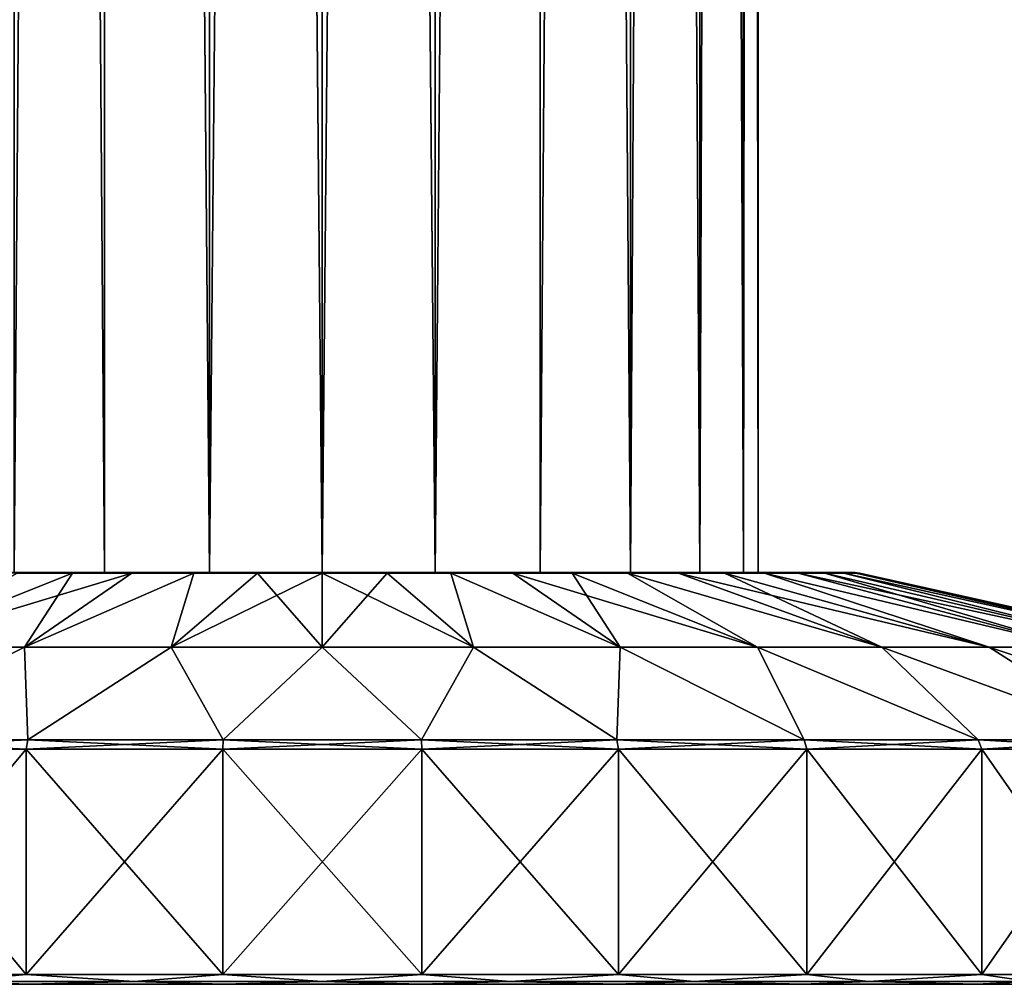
# Model space of a CAD drawing. Header units: millimetres. Extents: x -175 to 114, y -36 to 283.
# Tile 2 of 112: x -156 to -136, y -36 to -16. Entities that reach past the tile are written whole.
import ezdxf

# ---------------------------------------------------------------- set-up
doc = ezdxf.new("R2010")
doc.units = ezdxf.units.MM
doc.header["$LTSCALE"] = 65.185185
for name, color, linetype in [('1289', 7, 'CONTINUOUS'), ('1290', 7, 'CONTINUOUS'), ('1291', 7, 'CONTINUOUS'), ('1292', 7, 'CONTINUOUS'), ('1293', 7, 'CONTINUOUS'), ('1294', 7, 'CONTINUOUS'), ('1295', 7, 'CONTINUOUS'), ('1296', 7, 'CONTINUOUS'), ('1297', 7, 'CONTINUOUS'), ('1298', 7, 'CONTINUOUS'), ('1299', 7, 'CONTINUOUS'), ('1300', 7, 'CONTINUOUS'), ('1301', 7, 'CONTINUOUS'), ('1302', 7, 'CONTINUOUS')]:
    doc.layers.add(name, color=color, linetype=linetype)

msp = doc.modelspace()

# ---------------------------------------------------------------- linework, layer by layer
at = {"layer": '1289', "linetype": 'CONTINUOUS'}
for points in [[(-160.002, -30.647, 69.697), (-156.113, -30.647, 68.362), (-160.002, -35.3, 69.697), (-160.002, -30.647, 69.697)], [(-160.002, -35.3, 69.697), (-156.113, -30.647, 68.362), (-156.113, -35.3, 68.362), (-160.002, -35.3, 69.697)], [(-156.113, -30.647, 68.362), (-152.056, -30.647, 67.685), (-156.113, -35.3, 68.362), (-156.113, -30.647, 68.362)], [(-156.113, -35.3, 68.362), (-152.056, -30.647, 67.685), (-152.056, -35.3, 67.685), (-156.113, -35.3, 68.362)], [(-152.056, -30.647, 67.685), (-147.944, -30.647, 67.685), (-152.056, -35.3, 67.685), (-152.056, -30.647, 67.685)], [(-152.056, -35.3, 67.685), (-147.944, -30.647, 67.685), (-147.944, -35.3, 67.685), (-152.056, -35.3, 67.685)], [(-147.944, -30.647, 67.685), (-143.887, -30.647, 68.362), (-147.944, -35.3, 67.685), (-147.944, -30.647, 67.685)], [(-147.944, -35.3, 67.685), (-143.887, -30.647, 68.362), (-143.887, -35.3, 68.362), (-147.944, -35.3, 67.685)], [(-143.887, -30.647, 68.362), (-139.998, -30.647, 69.697), (-143.887, -35.3, 68.362), (-143.887, -30.647, 68.362)], [(-143.887, -35.3, 68.362), (-139.998, -30.647, 69.697), (-139.998, -35.3, 69.697), (-143.887, -35.3, 68.362)], [(-139.998, -30.647, 69.697), (-136.381, -30.647, 71.655), (-139.998, -35.3, 69.697), (-139.998, -30.647, 69.697)], [(-139.998, -35.3, 69.697), (-136.381, -30.647, 71.655), (-136.381, -35.3, 71.655), (-139.998, -35.3, 69.697)], [(-136.381, -30.647, 71.655), (-133.136, -30.647, 74.18), (-136.381, -35.3, 71.655), (-136.381, -30.647, 71.655)], [(-136.381, -35.3, 71.655), (-133.136, -30.647, 74.18), (-133.136, -35.3, 74.18), (-136.381, -35.3, 71.655)]]:
    msp.add_3dface(points, dxfattribs=at)
at = {"layer": '1290', "linetype": 'CONTINUOUS'}
for points in [[(-174.363, -35.5, 88.436), (-125.3, -35.5, 92.5), (-174.7, -35.5, 92.5), (-174.363, -35.5, 88.436)], [(-174.7, -35.5, 92.5), (-125.3, -35.5, 92.5), (-125.637, -35.5, 96.564), (-174.7, -35.5, 92.5)], [(-174.363, -35.5, 96.564), (-174.7, -35.5, 92.5), (-125.637, -35.5, 96.564), (-174.363, -35.5, 96.564)], [(-125.637, -35.5, 88.436), (-125.3, -35.5, 92.5), (-174.363, -35.5, 88.436), (-125.637, -35.5, 88.436)], [(-173.362, -35.5, 84.481), (-125.637, -35.5, 88.436), (-174.363, -35.5, 88.436), (-173.362, -35.5, 84.481)], [(-173.362, -35.5, 100.519), (-174.363, -35.5, 96.564), (-126.638, -35.5, 100.519), (-173.362, -35.5, 100.519)], [(-126.638, -35.5, 100.519), (-174.363, -35.5, 96.564), (-125.637, -35.5, 96.564), (-126.638, -35.5, 100.519)], [(-126.638, -35.5, 84.481), (-125.637, -35.5, 88.436), (-173.362, -35.5, 84.481), (-126.638, -35.5, 84.481)], [(-171.724, -35.5, 80.745), (-126.638, -35.5, 84.481), (-173.362, -35.5, 84.481), (-171.724, -35.5, 80.745)], [(-171.724, -35.5, 104.255), (-173.362, -35.5, 100.519), (-128.276, -35.5, 104.255), (-171.724, -35.5, 104.255)], [(-128.276, -35.5, 104.255), (-173.362, -35.5, 100.519), (-126.638, -35.5, 100.519), (-128.276, -35.5, 104.255)], [(-128.276, -35.5, 80.745), (-126.638, -35.5, 84.481), (-171.724, -35.5, 80.745), (-128.276, -35.5, 80.745)], [(-169.492, -35.5, 77.33), (-128.276, -35.5, 80.745), (-171.724, -35.5, 80.745), (-169.492, -35.5, 77.33)], [(-169.492, -35.5, 107.67), (-171.724, -35.5, 104.255), (-130.508, -35.5, 107.67), (-169.492, -35.5, 107.67)], [(-130.508, -35.5, 107.67), (-171.724, -35.5, 104.255), (-128.276, -35.5, 104.255), (-130.508, -35.5, 107.67)], [(-130.508, -35.5, 77.33), (-128.276, -35.5, 80.745), (-169.492, -35.5, 77.33), (-130.508, -35.5, 77.33)], [(-166.73, -35.5, 74.328), (-130.508, -35.5, 77.33), (-169.492, -35.5, 77.33), (-166.73, -35.5, 74.328)], [(-166.73, -35.5, 110.672), (-169.492, -35.5, 107.67), (-133.27, -35.5, 110.672), (-166.73, -35.5, 110.672)], [(-133.27, -35.5, 110.672), (-169.492, -35.5, 107.67), (-130.508, -35.5, 107.67), (-133.27, -35.5, 110.672)], [(-133.27, -35.5, 74.328), (-130.508, -35.5, 77.33), (-166.73, -35.5, 74.328), (-133.27, -35.5, 74.328)], [(-163.51, -35.5, 71.822), (-133.27, -35.5, 74.328), (-166.73, -35.5, 74.328), (-163.51, -35.5, 71.822)], [(-163.51, -35.5, 113.178), (-166.73, -35.5, 110.672), (-136.49, -35.5, 113.178), (-163.51, -35.5, 113.178)], [(-136.49, -35.5, 113.178), (-166.73, -35.5, 110.672), (-133.27, -35.5, 110.672), (-136.49, -35.5, 113.178)], [(-136.49, -35.5, 71.822), (-133.27, -35.5, 74.328), (-163.51, -35.5, 71.822), (-136.49, -35.5, 71.822)], [(-159.922, -35.5, 69.881), (-136.49, -35.5, 71.822), (-163.51, -35.5, 71.822), (-159.922, -35.5, 69.881)], [(-159.922, -35.5, 115.119), (-163.51, -35.5, 113.178), (-140.078, -35.5, 115.119), (-159.922, -35.5, 115.119)], [(-140.078, -35.5, 115.119), (-163.51, -35.5, 113.178), (-136.49, -35.5, 113.178), (-140.078, -35.5, 115.119)], [(-140.078, -35.5, 69.881), (-136.49, -35.5, 71.822), (-159.922, -35.5, 69.881), (-140.078, -35.5, 69.881)], [(-156.064, -35.5, 68.556), (-140.078, -35.5, 69.881), (-159.922, -35.5, 69.881), (-156.064, -35.5, 68.556)], [(-156.064, -35.5, 116.444), (-159.922, -35.5, 115.119), (-143.936, -35.5, 116.444), (-156.064, -35.5, 116.444)], [(-143.936, -35.5, 116.444), (-159.922, -35.5, 115.119), (-140.078, -35.5, 115.119), (-143.936, -35.5, 116.444)], [(-143.936, -35.5, 68.556), (-140.078, -35.5, 69.881), (-156.064, -35.5, 68.556), (-143.936, -35.5, 68.556)], [(-152.04, -35.5, 67.884), (-143.936, -35.5, 68.556), (-156.064, -35.5, 68.556), (-152.04, -35.5, 67.884)], [(-152.04, -35.5, 117.116), (-156.064, -35.5, 116.444), (-147.96, -35.5, 117.116), (-152.04, -35.5, 117.116)], [(-147.96, -35.5, 117.116), (-156.064, -35.5, 116.444), (-143.936, -35.5, 116.444), (-147.96, -35.5, 117.116)], [(-147.96, -35.5, 67.884), (-143.936, -35.5, 68.556), (-152.04, -35.5, 67.884), (-147.96, -35.5, 67.884)]]:
    msp.add_3dface(points, dxfattribs=at)
at = {"layer": '1291', "linetype": 'CONTINUOUS'}
for points in [[(-160.002, -35.3, 115.303), (-156.113, -35.3, 116.638), (-160.002, -30.647, 115.303), (-160.002, -35.3, 115.303)], [(-160.002, -30.647, 115.303), (-156.113, -35.3, 116.638), (-156.113, -30.647, 116.638), (-160.002, -30.647, 115.303)], [(-156.113, -35.3, 116.638), (-152.056, -35.3, 117.315), (-156.113, -30.647, 116.638), (-156.113, -35.3, 116.638)], [(-156.113, -30.647, 116.638), (-152.056, -35.3, 117.315), (-152.056, -30.647, 117.315), (-156.113, -30.647, 116.638)], [(-152.056, -35.3, 117.315), (-147.944, -35.3, 117.315), (-152.056, -30.647, 117.315), (-152.056, -35.3, 117.315)], [(-152.056, -30.647, 117.315), (-147.944, -35.3, 117.315), (-147.944, -30.647, 117.315), (-152.056, -30.647, 117.315)], [(-147.944, -35.3, 117.315), (-143.887, -35.3, 116.638), (-147.944, -30.647, 117.315), (-147.944, -35.3, 117.315)], [(-147.944, -30.647, 117.315), (-143.887, -35.3, 116.638), (-143.887, -30.647, 116.638), (-147.944, -30.647, 117.315)], [(-143.887, -35.3, 116.638), (-139.998, -35.3, 115.303), (-143.887, -30.647, 116.638), (-143.887, -35.3, 116.638)], [(-143.887, -30.647, 116.638), (-139.998, -35.3, 115.303), (-139.998, -30.647, 115.303), (-143.887, -30.647, 116.638)], [(-139.998, -35.3, 115.303), (-136.381, -35.3, 113.345), (-139.998, -30.647, 115.303), (-139.998, -35.3, 115.303)], [(-139.998, -30.647, 115.303), (-136.381, -35.3, 113.345), (-136.381, -30.647, 113.345), (-139.998, -30.647, 115.303)], [(-136.381, -35.3, 113.345), (-133.136, -35.3, 110.82), (-136.381, -30.647, 113.345), (-136.381, -35.3, 113.345)], [(-136.381, -30.647, 113.345), (-133.136, -35.3, 110.82), (-133.136, -30.647, 110.82), (-136.381, -30.647, 113.345)]]:
    msp.add_3dface(points, dxfattribs=at)
at = {"layer": '1292', "linetype": 'CONTINUOUS'}
for points in [[(-160.002, -35.3, 69.697), (-156.113, -35.3, 68.362), (-157.676, -35.441, 68.874), (-160.002, -35.3, 69.697)], [(-156.113, -35.3, 68.362), (-153.886, -35.441, 67.964), (-157.676, -35.441, 68.874), (-156.113, -35.3, 68.362)], [(-156.113, -35.3, 68.362), (-152.056, -35.3, 67.685), (-153.886, -35.441, 67.964), (-156.113, -35.3, 68.362)], [(-152.056, -35.3, 67.685), (-150, -35.441, 67.659), (-153.886, -35.441, 67.964), (-152.056, -35.3, 67.685)], [(-152.056, -35.3, 67.685), (-147.944, -35.3, 67.685), (-150, -35.441, 67.659), (-152.056, -35.3, 67.685)], [(-147.944, -35.3, 67.685), (-146.114, -35.441, 67.964), (-150, -35.441, 67.659), (-147.944, -35.3, 67.685)], [(-147.944, -35.3, 67.685), (-143.887, -35.3, 68.362), (-146.114, -35.441, 67.964), (-147.944, -35.3, 67.685)], [(-143.887, -35.3, 68.362), (-142.324, -35.441, 68.874), (-146.114, -35.441, 67.964), (-143.887, -35.3, 68.362)], [(-143.887, -35.3, 68.362), (-139.998, -35.3, 69.697), (-142.324, -35.441, 68.874), (-143.887, -35.3, 68.362)], [(-139.998, -35.3, 69.697), (-138.722, -35.441, 70.366), (-142.324, -35.441, 68.874), (-139.998, -35.3, 69.697)], [(-139.998, -35.3, 69.697), (-136.381, -35.3, 71.655), (-138.722, -35.441, 70.366), (-139.998, -35.3, 69.697)], [(-136.381, -35.3, 71.655), (-135.399, -35.441, 72.403), (-138.722, -35.441, 70.366), (-136.381, -35.3, 71.655)], [(-136.381, -35.3, 71.655), (-133.136, -35.3, 74.18), (-135.399, -35.441, 72.403), (-136.381, -35.3, 71.655)], [(-156.064, -35.5, 68.556), (-159.922, -35.5, 69.881), (-157.676, -35.441, 68.874), (-156.064, -35.5, 68.556)], [(-153.886, -35.441, 67.964), (-156.064, -35.5, 68.556), (-157.676, -35.441, 68.874), (-153.886, -35.441, 67.964)], [(-152.04, -35.5, 67.884), (-156.064, -35.5, 68.556), (-153.886, -35.441, 67.964), (-152.04, -35.5, 67.884)], [(-150, -35.441, 67.659), (-152.04, -35.5, 67.884), (-153.886, -35.441, 67.964), (-150, -35.441, 67.659)], [(-147.96, -35.5, 67.884), (-152.04, -35.5, 67.884), (-150, -35.441, 67.659), (-147.96, -35.5, 67.884)], [(-146.114, -35.441, 67.964), (-147.96, -35.5, 67.884), (-150, -35.441, 67.659), (-146.114, -35.441, 67.964)], [(-143.936, -35.5, 68.556), (-147.96, -35.5, 67.884), (-146.114, -35.441, 67.964), (-143.936, -35.5, 68.556)], [(-142.324, -35.441, 68.874), (-143.936, -35.5, 68.556), (-146.114, -35.441, 67.964), (-142.324, -35.441, 68.874)], [(-140.078, -35.5, 69.881), (-143.936, -35.5, 68.556), (-142.324, -35.441, 68.874), (-140.078, -35.5, 69.881)], [(-138.722, -35.441, 70.366), (-140.078, -35.5, 69.881), (-142.324, -35.441, 68.874), (-138.722, -35.441, 70.366)], [(-136.49, -35.5, 71.822), (-140.078, -35.5, 69.881), (-138.722, -35.441, 70.366), (-136.49, -35.5, 71.822)], [(-135.399, -35.441, 72.403), (-136.49, -35.5, 71.822), (-138.722, -35.441, 70.366), (-135.399, -35.441, 72.403)], [(-133.27, -35.5, 74.328), (-136.49, -35.5, 71.822), (-135.399, -35.441, 72.403), (-133.27, -35.5, 74.328)]]:
    msp.add_3dface(points, dxfattribs=at)
at = {"layer": '1293', "linetype": 'CONTINUOUS'}
for points in [[(-156.113, -35.3, 116.638), (-160.002, -35.3, 115.303), (-157.676, -35.441, 116.126), (-156.113, -35.3, 116.638)], [(-156.113, -35.3, 116.638), (-157.676, -35.441, 116.126), (-153.886, -35.441, 117.036), (-156.113, -35.3, 116.638)], [(-152.056, -35.3, 117.315), (-156.113, -35.3, 116.638), (-153.886, -35.441, 117.036), (-152.056, -35.3, 117.315)], [(-152.056, -35.3, 117.315), (-153.886, -35.441, 117.036), (-150, -35.441, 117.341), (-152.056, -35.3, 117.315)], [(-147.944, -35.3, 117.315), (-152.056, -35.3, 117.315), (-150, -35.441, 117.341), (-147.944, -35.3, 117.315)], [(-147.944, -35.3, 117.315), (-150, -35.441, 117.341), (-146.114, -35.441, 117.036), (-147.944, -35.3, 117.315)], [(-143.887, -35.3, 116.638), (-147.944, -35.3, 117.315), (-146.114, -35.441, 117.036), (-143.887, -35.3, 116.638)], [(-143.887, -35.3, 116.638), (-146.114, -35.441, 117.036), (-142.324, -35.441, 116.126), (-143.887, -35.3, 116.638)], [(-139.998, -35.3, 115.303), (-143.887, -35.3, 116.638), (-142.324, -35.441, 116.126), (-139.998, -35.3, 115.303)], [(-139.998, -35.3, 115.303), (-142.324, -35.441, 116.126), (-138.722, -35.441, 114.634), (-139.998, -35.3, 115.303)], [(-136.381, -35.3, 113.345), (-139.998, -35.3, 115.303), (-138.722, -35.441, 114.634), (-136.381, -35.3, 113.345)], [(-136.381, -35.3, 113.345), (-138.722, -35.441, 114.634), (-135.399, -35.441, 112.597), (-136.381, -35.3, 113.345)], [(-133.136, -35.3, 110.82), (-136.381, -35.3, 113.345), (-135.399, -35.441, 112.597), (-133.136, -35.3, 110.82)], [(-159.922, -35.5, 115.119), (-156.064, -35.5, 116.444), (-157.676, -35.441, 116.126), (-159.922, -35.5, 115.119)], [(-157.676, -35.441, 116.126), (-156.064, -35.5, 116.444), (-153.886, -35.441, 117.036), (-157.676, -35.441, 116.126)], [(-156.064, -35.5, 116.444), (-152.04, -35.5, 117.116), (-153.886, -35.441, 117.036), (-156.064, -35.5, 116.444)], [(-153.886, -35.441, 117.036), (-152.04, -35.5, 117.116), (-150, -35.441, 117.341), (-153.886, -35.441, 117.036)], [(-152.04, -35.5, 117.116), (-147.96, -35.5, 117.116), (-150, -35.441, 117.341), (-152.04, -35.5, 117.116)], [(-150, -35.441, 117.341), (-147.96, -35.5, 117.116), (-146.114, -35.441, 117.036), (-150, -35.441, 117.341)], [(-147.96, -35.5, 117.116), (-143.936, -35.5, 116.444), (-146.114, -35.441, 117.036), (-147.96, -35.5, 117.116)], [(-146.114, -35.441, 117.036), (-143.936, -35.5, 116.444), (-142.324, -35.441, 116.126), (-146.114, -35.441, 117.036)], [(-143.936, -35.5, 116.444), (-140.078, -35.5, 115.119), (-142.324, -35.441, 116.126), (-143.936, -35.5, 116.444)], [(-142.324, -35.441, 116.126), (-140.078, -35.5, 115.119), (-138.722, -35.441, 114.634), (-142.324, -35.441, 116.126)], [(-140.078, -35.5, 115.119), (-136.49, -35.5, 113.178), (-138.722, -35.441, 114.634), (-140.078, -35.5, 115.119)], [(-138.722, -35.441, 114.634), (-136.49, -35.5, 113.178), (-135.399, -35.441, 112.597), (-138.722, -35.441, 114.634)], [(-136.49, -35.5, 113.178), (-133.27, -35.5, 110.672), (-135.399, -35.441, 112.597), (-136.49, -35.5, 113.178)]]:
    msp.add_3dface(points, dxfattribs=at)
at = {"layer": '1294', "linetype": 'CONTINUOUS'}
for points in [[(-158.162, -27, 99.732), (-156.194, -27, 101.475), (-154.5, -27, 100.294), (-158.162, -27, 99.732)], [(-156.364, -27, 98.864), (-158.162, -27, 99.732), (-154.5, -27, 100.294), (-156.364, -27, 98.864)], [(-156.194, -27, 83.525), (-158.162, -27, 85.268), (-152.329, -27, 83.807), (-156.194, -27, 83.525)], [(-152.329, -27, 83.807), (-158.162, -27, 85.268), (-154.5, -27, 84.706), (-152.329, -27, 83.807)], [(-154.5, -27, 84.706), (-158.162, -27, 85.268), (-156.364, -27, 86.136), (-154.5, -27, 84.706)], [(-156.194, -27, 101.475), (-153.866, -27, 102.696), (-150, -27, 101.5), (-156.194, -27, 101.475)], [(-156.194, -27, 101.475), (-150, -27, 101.5), (-152.329, -27, 101.193), (-156.194, -27, 101.475)], [(-154.5, -27, 100.294), (-156.194, -27, 101.475), (-152.329, -27, 101.193), (-154.5, -27, 100.294)], [(-153.866, -27, 82.304), (-156.194, -27, 83.525), (-146.134, -27, 82.304), (-153.866, -27, 82.304)], [(-146.134, -27, 82.304), (-156.194, -27, 83.525), (-150, -27, 83.5), (-146.134, -27, 82.304)], [(-150, -27, 83.5), (-156.194, -27, 83.525), (-152.329, -27, 83.807), (-150, -27, 83.5)], [(-146.134, -27, 102.696), (-143.806, -27, 101.475), (-153.866, -27, 102.696), (-146.134, -27, 102.696)], [(-153.866, -27, 102.696), (-143.806, -27, 101.475), (-150, -27, 101.5), (-153.866, -27, 102.696)], [(-151.314, -27, 103.325), (-146.134, -27, 102.696), (-153.866, -27, 102.696), (-151.314, -27, 103.325)], [(-151.314, -27, 81.675), (-153.866, -27, 82.304), (-148.686, -27, 81.675), (-151.314, -27, 81.675)], [(-148.686, -27, 81.675), (-153.866, -27, 82.304), (-146.134, -27, 82.304), (-148.686, -27, 81.675)], [(-148.686, -27, 103.325), (-146.134, -27, 102.696), (-151.314, -27, 103.325), (-148.686, -27, 103.325)], [(-150, -27, 101.5), (-143.806, -27, 101.475), (-147.671, -27, 101.193), (-150, -27, 101.5)], [(-143.806, -27, 83.525), (-146.134, -27, 82.304), (-150, -27, 83.5), (-143.806, -27, 83.525)], [(-147.671, -27, 83.807), (-143.806, -27, 83.525), (-150, -27, 83.5), (-147.671, -27, 83.807)], [(-143.806, -27, 101.475), (-141.838, -27, 99.732), (-147.671, -27, 101.193), (-143.806, -27, 101.475)], [(-147.671, -27, 101.193), (-141.838, -27, 99.732), (-145.5, -27, 100.294), (-147.671, -27, 101.193)], [(-145.5, -27, 84.706), (-143.806, -27, 83.525), (-147.671, -27, 83.807), (-145.5, -27, 84.706)], [(-145.5, -27, 100.294), (-141.838, -27, 99.732), (-143.636, -27, 98.864), (-145.5, -27, 100.294)], [(-141.838, -27, 85.268), (-143.806, -27, 83.525), (-145.5, -27, 84.706), (-141.838, -27, 85.268)], [(-143.636, -27, 86.136), (-141.838, -27, 85.268), (-145.5, -27, 84.706), (-143.636, -27, 86.136)], [(-141.838, -27, 99.732), (-140.345, -27, 97.569), (-143.636, -27, 98.864), (-141.838, -27, 99.732)], [(-143.636, -27, 98.864), (-140.345, -27, 97.569), (-142.206, -27, 97), (-143.636, -27, 98.864)], [(-140.345, -27, 87.431), (-141.838, -27, 85.268), (-143.636, -27, 86.136), (-140.345, -27, 87.431)], [(-142.206, -27, 88), (-140.345, -27, 87.431), (-143.636, -27, 86.136), (-142.206, -27, 88)], [(-140.345, -27, 97.569), (-139.413, -27, 95.112), (-142.206, -27, 97), (-140.345, -27, 97.569)], [(-142.206, -27, 97), (-139.413, -27, 95.112), (-141.307, -27, 94.829), (-142.206, -27, 97)], [(-139.413, -27, 89.888), (-140.345, -27, 87.431), (-142.206, -27, 88), (-139.413, -27, 89.888)], [(-141.307, -27, 90.171), (-139.413, -27, 89.888), (-142.206, -27, 88), (-141.307, -27, 90.171)], [(-139.175, -27, 93.816), (-139.095, -27, 92.5), (-141.307, -27, 94.829), (-139.175, -27, 93.816)], [(-141.307, -27, 94.829), (-139.095, -27, 92.5), (-141, -27, 92.5), (-141.307, -27, 94.829)], [(-139.413, -27, 95.112), (-139.175, -27, 93.816), (-141.307, -27, 94.829), (-139.413, -27, 95.112)], [(-139.175, -27, 91.184), (-139.413, -27, 89.888), (-141.307, -27, 90.171), (-139.175, -27, 91.184)], [(-141, -27, 92.5), (-139.175, -27, 91.184), (-141.307, -27, 90.171), (-141, -27, 92.5)], [(-139.095, -27, 92.5), (-139.175, -27, 91.184), (-141, -27, 92.5), (-139.095, -27, 92.5)]]:
    msp.add_3dface(points, dxfattribs=at)
at = {"layer": '1295', "linetype": 'CONTINUOUS'}
for points in [[(-156.148, -28.544, 75.609), (-158.988, -28.544, 76.933), (-153.934, -27.018, 82.127), (-156.148, -28.544, 75.609)], [(-153.934, -27.018, 82.127), (-158.988, -28.544, 76.933), (-155.156, -27.018, 82.677), (-153.934, -27.018, 82.127)], [(-155.156, -27.018, 82.677), (-158.988, -28.544, 76.933), (-156.302, -27.018, 83.37), (-155.156, -27.018, 82.677)], [(-153.121, -28.544, 74.798), (-156.148, -28.544, 75.609), (-152.655, -27.018, 81.729), (-153.121, -28.544, 74.798)], [(-152.655, -27.018, 81.729), (-156.148, -28.544, 75.609), (-153.934, -27.018, 82.127), (-152.655, -27.018, 81.729)], [(-150, -28.544, 74.525), (-153.121, -28.544, 74.798), (-150, -27.018, 81.406), (-150, -28.544, 74.525)], [(-150, -27.018, 81.406), (-153.121, -28.544, 74.798), (-151.337, -27.018, 81.487), (-150, -27.018, 81.406)], [(-151.337, -27.018, 81.487), (-153.121, -28.544, 74.798), (-152.655, -27.018, 81.729), (-151.337, -27.018, 81.487)], [(-146.879, -28.544, 74.798), (-150, -28.544, 74.525), (-148.663, -27.018, 81.487), (-146.879, -28.544, 74.798)], [(-148.663, -27.018, 81.487), (-150, -28.544, 74.525), (-150, -27.018, 81.406), (-148.663, -27.018, 81.487)], [(-147.345, -27.018, 81.729), (-146.879, -28.544, 74.798), (-148.663, -27.018, 81.487), (-147.345, -27.018, 81.729)], [(-143.852, -28.544, 75.609), (-146.879, -28.544, 74.798), (-147.345, -27.018, 81.729), (-143.852, -28.544, 75.609)], [(-146.066, -27.018, 82.127), (-143.852, -28.544, 75.609), (-147.345, -27.018, 81.729), (-146.066, -27.018, 82.127)], [(-144.844, -27.018, 82.677), (-143.852, -28.544, 75.609), (-146.066, -27.018, 82.127), (-144.844, -27.018, 82.677)], [(-141.012, -28.544, 76.933), (-143.852, -28.544, 75.609), (-144.844, -27.018, 82.677), (-141.012, -28.544, 76.933)], [(-143.698, -27.018, 83.37), (-141.012, -28.544, 76.933), (-144.844, -27.018, 82.677), (-143.698, -27.018, 83.37)], [(-138.446, -28.544, 78.73), (-141.012, -28.544, 76.933), (-143.698, -27.018, 83.37), (-138.446, -28.544, 78.73)], [(-142.643, -27.018, 84.196), (-138.446, -28.544, 78.73), (-143.698, -27.018, 83.37), (-142.643, -27.018, 84.196)], [(-141.696, -27.018, 85.143), (-138.446, -28.544, 78.73), (-142.643, -27.018, 84.196), (-141.696, -27.018, 85.143)], [(-136.23, -28.544, 80.946), (-138.446, -28.544, 78.73), (-141.696, -27.018, 85.143), (-136.23, -28.544, 80.946)], [(-140.87, -27.018, 86.198), (-136.23, -28.544, 80.946), (-141.696, -27.018, 85.143), (-140.87, -27.018, 86.198)], [(-134.433, -28.544, 83.512), (-136.23, -28.544, 80.946), (-140.87, -27.018, 86.198), (-134.433, -28.544, 83.512)], [(-140.177, -27.018, 87.344), (-134.433, -28.544, 83.512), (-140.87, -27.018, 86.198), (-140.177, -27.018, 87.344)], [(-139.627, -27.018, 88.566), (-134.433, -28.544, 83.512), (-140.177, -27.018, 87.344), (-139.627, -27.018, 88.566)], [(-133.109, -28.544, 86.352), (-134.433, -28.544, 83.512), (-139.627, -27.018, 88.566), (-133.109, -28.544, 86.352)], [(-139.229, -27.018, 89.845), (-133.109, -28.544, 86.352), (-139.627, -27.018, 88.566), (-139.229, -27.018, 89.845)], [(-132.298, -28.544, 89.379), (-133.109, -28.544, 86.352), (-139.229, -27.018, 89.845), (-132.298, -28.544, 89.379)], [(-138.987, -27.018, 91.163), (-132.298, -28.544, 89.379), (-139.229, -27.018, 89.845), (-138.987, -27.018, 91.163)], [(-138.906, -27.018, 92.5), (-132.298, -28.544, 89.379), (-138.987, -27.018, 91.163), (-138.906, -27.018, 92.5)], [(-132.025, -28.544, 92.5), (-132.298, -28.544, 89.379), (-138.906, -27.018, 92.5), (-132.025, -28.544, 92.5)], [(-158.988, -28.544, 76.933), (-156.148, -28.544, 75.609), (-159.946, -30.456, 69.826), (-158.988, -28.544, 76.933)], [(-159.946, -30.456, 69.826), (-156.148, -28.544, 75.609), (-156.078, -30.456, 68.498), (-159.946, -30.456, 69.826)], [(-156.148, -28.544, 75.609), (-153.121, -28.544, 74.798), (-156.078, -30.456, 68.498), (-156.148, -28.544, 75.609)], [(-156.078, -30.456, 68.498), (-153.121, -28.544, 74.798), (-152.045, -30.456, 67.825), (-156.078, -30.456, 68.498)], [(-153.121, -28.544, 74.798), (-150, -28.544, 74.525), (-152.045, -30.456, 67.825), (-153.121, -28.544, 74.798)], [(-152.045, -30.456, 67.825), (-150, -28.544, 74.525), (-147.955, -30.456, 67.825), (-152.045, -30.456, 67.825)], [(-150, -28.544, 74.525), (-146.879, -28.544, 74.798), (-147.955, -30.456, 67.825), (-150, -28.544, 74.525)], [(-147.955, -30.456, 67.825), (-146.879, -28.544, 74.798), (-143.922, -30.456, 68.498), (-147.955, -30.456, 67.825)], [(-146.879, -28.544, 74.798), (-143.852, -28.544, 75.609), (-143.922, -30.456, 68.498), (-146.879, -28.544, 74.798)], [(-143.922, -30.456, 68.498), (-143.852, -28.544, 75.609), (-140.054, -30.456, 69.826), (-143.922, -30.456, 68.498)], [(-143.852, -28.544, 75.609), (-141.012, -28.544, 76.933), (-140.054, -30.456, 69.826), (-143.852, -28.544, 75.609)], [(-141.012, -28.544, 76.933), (-138.446, -28.544, 78.73), (-136.458, -30.456, 71.772), (-141.012, -28.544, 76.933)], [(-140.054, -30.456, 69.826), (-141.012, -28.544, 76.933), (-136.458, -30.456, 71.772), (-140.054, -30.456, 69.826)], [(-138.446, -28.544, 78.73), (-136.23, -28.544, 80.946), (-133.231, -30.456, 74.284), (-138.446, -28.544, 78.73)], [(-136.458, -30.456, 71.772), (-138.446, -28.544, 78.73), (-133.231, -30.456, 74.284), (-136.458, -30.456, 71.772)], [(-136.23, -28.544, 80.946), (-134.433, -28.544, 83.512), (-130.461, -30.456, 77.292), (-136.23, -28.544, 80.946)], [(-133.231, -30.456, 74.284), (-136.23, -28.544, 80.946), (-130.461, -30.456, 77.292), (-133.231, -30.456, 74.284)]]:
    msp.add_3dface(points, dxfattribs=at)
at = {"layer": '1296', "linetype": 'CONTINUOUS'}
for points in [[(-158.988, -28.544, 108.067), (-156.148, -28.544, 109.391), (-155.156, -27.018, 102.323), (-158.988, -28.544, 108.067)], [(-156.302, -27.018, 101.63), (-158.988, -28.544, 108.067), (-155.156, -27.018, 102.323), (-156.302, -27.018, 101.63)], [(-156.148, -28.544, 109.391), (-153.121, -28.544, 110.202), (-152.655, -27.018, 103.271), (-156.148, -28.544, 109.391)], [(-155.156, -27.018, 102.323), (-156.148, -28.544, 109.391), (-153.934, -27.018, 102.873), (-155.156, -27.018, 102.323)], [(-153.934, -27.018, 102.873), (-156.148, -28.544, 109.391), (-152.655, -27.018, 103.271), (-153.934, -27.018, 102.873)], [(-153.121, -28.544, 110.202), (-150, -28.544, 110.475), (-151.337, -27.018, 103.513), (-153.121, -28.544, 110.202)], [(-152.655, -27.018, 103.271), (-153.121, -28.544, 110.202), (-151.337, -27.018, 103.513), (-152.655, -27.018, 103.271)], [(-151.337, -27.018, 103.513), (-150, -28.544, 110.475), (-150, -27.018, 103.594), (-151.337, -27.018, 103.513)], [(-150, -28.544, 110.475), (-146.879, -28.544, 110.202), (-150, -27.018, 103.594), (-150, -28.544, 110.475)], [(-150, -27.018, 103.594), (-146.879, -28.544, 110.202), (-148.663, -27.018, 103.513), (-150, -27.018, 103.594)], [(-148.663, -27.018, 103.513), (-146.879, -28.544, 110.202), (-147.345, -27.018, 103.271), (-148.663, -27.018, 103.513)], [(-146.879, -28.544, 110.202), (-143.852, -28.544, 109.391), (-147.345, -27.018, 103.271), (-146.879, -28.544, 110.202)], [(-147.345, -27.018, 103.271), (-143.852, -28.544, 109.391), (-146.066, -27.018, 102.873), (-147.345, -27.018, 103.271)], [(-143.852, -28.544, 109.391), (-141.012, -28.544, 108.067), (-146.066, -27.018, 102.873), (-143.852, -28.544, 109.391)], [(-146.066, -27.018, 102.873), (-141.012, -28.544, 108.067), (-144.844, -27.018, 102.323), (-146.066, -27.018, 102.873)], [(-144.844, -27.018, 102.323), (-141.012, -28.544, 108.067), (-143.698, -27.018, 101.63), (-144.844, -27.018, 102.323)], [(-141.012, -28.544, 108.067), (-138.446, -28.544, 106.27), (-143.698, -27.018, 101.63), (-141.012, -28.544, 108.067)], [(-143.698, -27.018, 101.63), (-138.446, -28.544, 106.27), (-142.643, -27.018, 100.804), (-143.698, -27.018, 101.63)], [(-138.446, -28.544, 106.27), (-136.23, -28.544, 104.054), (-142.643, -27.018, 100.804), (-138.446, -28.544, 106.27)], [(-142.643, -27.018, 100.804), (-136.23, -28.544, 104.054), (-141.696, -27.018, 99.857), (-142.643, -27.018, 100.804)], [(-141.696, -27.018, 99.857), (-136.23, -28.544, 104.054), (-140.87, -27.018, 98.802), (-141.696, -27.018, 99.857)], [(-136.23, -28.544, 104.054), (-134.433, -28.544, 101.488), (-140.87, -27.018, 98.802), (-136.23, -28.544, 104.054)], [(-140.87, -27.018, 98.802), (-134.433, -28.544, 101.488), (-140.177, -27.018, 97.656), (-140.87, -27.018, 98.802)], [(-134.433, -28.544, 101.488), (-133.109, -28.544, 98.648), (-140.177, -27.018, 97.656), (-134.433, -28.544, 101.488)], [(-140.177, -27.018, 97.656), (-133.109, -28.544, 98.648), (-139.627, -27.018, 96.434), (-140.177, -27.018, 97.656)], [(-139.627, -27.018, 96.434), (-133.109, -28.544, 98.648), (-139.229, -27.018, 95.155), (-139.627, -27.018, 96.434)], [(-133.109, -28.544, 98.648), (-132.298, -28.544, 95.621), (-139.229, -27.018, 95.155), (-133.109, -28.544, 98.648)], [(-139.229, -27.018, 95.155), (-132.298, -28.544, 95.621), (-138.987, -27.018, 93.837), (-139.229, -27.018, 95.155)], [(-132.025, -28.544, 92.5), (-138.906, -27.018, 92.5), (-138.987, -27.018, 93.837), (-132.025, -28.544, 92.5)], [(-132.298, -28.544, 95.621), (-132.025, -28.544, 92.5), (-138.987, -27.018, 93.837), (-132.298, -28.544, 95.621)], [(-156.148, -28.544, 109.391), (-158.988, -28.544, 108.067), (-159.946, -30.456, 115.174), (-156.148, -28.544, 109.391)], [(-156.078, -30.456, 116.502), (-156.148, -28.544, 109.391), (-159.946, -30.456, 115.174), (-156.078, -30.456, 116.502)], [(-153.121, -28.544, 110.202), (-156.148, -28.544, 109.391), (-156.078, -30.456, 116.502), (-153.121, -28.544, 110.202)], [(-152.045, -30.456, 117.175), (-153.121, -28.544, 110.202), (-156.078, -30.456, 116.502), (-152.045, -30.456, 117.175)], [(-150, -28.544, 110.475), (-153.121, -28.544, 110.202), (-152.045, -30.456, 117.175), (-150, -28.544, 110.475)], [(-147.955, -30.456, 117.175), (-150, -28.544, 110.475), (-152.045, -30.456, 117.175), (-147.955, -30.456, 117.175)], [(-146.879, -28.544, 110.202), (-150, -28.544, 110.475), (-147.955, -30.456, 117.175), (-146.879, -28.544, 110.202)], [(-143.922, -30.456, 116.502), (-146.879, -28.544, 110.202), (-147.955, -30.456, 117.175), (-143.922, -30.456, 116.502)], [(-143.852, -28.544, 109.391), (-146.879, -28.544, 110.202), (-143.922, -30.456, 116.502), (-143.852, -28.544, 109.391)], [(-140.054, -30.456, 115.174), (-143.852, -28.544, 109.391), (-143.922, -30.456, 116.502), (-140.054, -30.456, 115.174)], [(-141.012, -28.544, 108.067), (-143.852, -28.544, 109.391), (-140.054, -30.456, 115.174), (-141.012, -28.544, 108.067)], [(-138.446, -28.544, 106.27), (-141.012, -28.544, 108.067), (-136.458, -30.456, 113.228), (-138.446, -28.544, 106.27)], [(-136.458, -30.456, 113.228), (-141.012, -28.544, 108.067), (-140.054, -30.456, 115.174), (-136.458, -30.456, 113.228)], [(-136.23, -28.544, 104.054), (-138.446, -28.544, 106.27), (-133.231, -30.456, 110.716), (-136.23, -28.544, 104.054)], [(-133.231, -30.456, 110.716), (-138.446, -28.544, 106.27), (-136.458, -30.456, 113.228), (-133.231, -30.456, 110.716)], [(-134.433, -28.544, 101.488), (-136.23, -28.544, 104.054), (-130.461, -30.456, 107.708), (-134.433, -28.544, 101.488)], [(-130.461, -30.456, 107.708), (-136.23, -28.544, 104.054), (-133.231, -30.456, 110.716), (-130.461, -30.456, 107.708)]]:
    msp.add_3dface(points, dxfattribs=at)
at = {"layer": '1297', "linetype": 'CONTINUOUS'}
for points in [[(-160.002, -30.647, 115.303), (-156.113, -30.647, 116.638), (-159.946, -30.456, 115.174), (-160.002, -30.647, 115.303)], [(-156.113, -30.647, 116.638), (-156.078, -30.456, 116.502), (-159.946, -30.456, 115.174), (-156.113, -30.647, 116.638)], [(-156.113, -30.647, 116.638), (-152.056, -30.647, 117.315), (-156.078, -30.456, 116.502), (-156.113, -30.647, 116.638)], [(-152.056, -30.647, 117.315), (-152.045, -30.456, 117.175), (-156.078, -30.456, 116.502), (-152.056, -30.647, 117.315)], [(-152.056, -30.647, 117.315), (-147.944, -30.647, 117.315), (-152.045, -30.456, 117.175), (-152.056, -30.647, 117.315)], [(-147.944, -30.647, 117.315), (-147.955, -30.456, 117.175), (-152.045, -30.456, 117.175), (-147.944, -30.647, 117.315)], [(-147.944, -30.647, 117.315), (-143.887, -30.647, 116.638), (-147.955, -30.456, 117.175), (-147.944, -30.647, 117.315)], [(-143.887, -30.647, 116.638), (-143.922, -30.456, 116.502), (-147.955, -30.456, 117.175), (-143.887, -30.647, 116.638)], [(-143.887, -30.647, 116.638), (-139.998, -30.647, 115.303), (-143.922, -30.456, 116.502), (-143.887, -30.647, 116.638)], [(-139.998, -30.647, 115.303), (-140.054, -30.456, 115.174), (-143.922, -30.456, 116.502), (-139.998, -30.647, 115.303)], [(-139.998, -30.647, 115.303), (-136.381, -30.647, 113.345), (-140.054, -30.456, 115.174), (-139.998, -30.647, 115.303)], [(-136.381, -30.647, 113.345), (-136.458, -30.456, 113.228), (-140.054, -30.456, 115.174), (-136.381, -30.647, 113.345)], [(-136.381, -30.647, 113.345), (-133.136, -30.647, 110.82), (-136.458, -30.456, 113.228), (-136.381, -30.647, 113.345)], [(-133.136, -30.647, 110.82), (-133.231, -30.456, 110.716), (-136.458, -30.456, 113.228), (-133.136, -30.647, 110.82)]]:
    msp.add_3dface(points, dxfattribs=at)
at = {"layer": '1298', "linetype": 'CONTINUOUS'}
for points in [[(-156.113, -30.647, 68.362), (-160.002, -30.647, 69.697), (-156.078, -30.456, 68.498), (-156.113, -30.647, 68.362)], [(-160.002, -30.647, 69.697), (-159.946, -30.456, 69.826), (-156.078, -30.456, 68.498), (-160.002, -30.647, 69.697)], [(-152.056, -30.647, 67.685), (-156.113, -30.647, 68.362), (-152.045, -30.456, 67.825), (-152.056, -30.647, 67.685)], [(-156.113, -30.647, 68.362), (-156.078, -30.456, 68.498), (-152.045, -30.456, 67.825), (-156.113, -30.647, 68.362)], [(-147.944, -30.647, 67.685), (-152.056, -30.647, 67.685), (-147.955, -30.456, 67.825), (-147.944, -30.647, 67.685)], [(-152.056, -30.647, 67.685), (-152.045, -30.456, 67.825), (-147.955, -30.456, 67.825), (-152.056, -30.647, 67.685)], [(-147.944, -30.647, 67.685), (-147.955, -30.456, 67.825), (-143.922, -30.456, 68.498), (-147.944, -30.647, 67.685)], [(-143.887, -30.647, 68.362), (-147.944, -30.647, 67.685), (-143.922, -30.456, 68.498), (-143.887, -30.647, 68.362)], [(-143.887, -30.647, 68.362), (-143.922, -30.456, 68.498), (-140.054, -30.456, 69.826), (-143.887, -30.647, 68.362)], [(-139.998, -30.647, 69.697), (-143.887, -30.647, 68.362), (-140.054, -30.456, 69.826), (-139.998, -30.647, 69.697)], [(-139.998, -30.647, 69.697), (-140.054, -30.456, 69.826), (-136.458, -30.456, 71.772), (-139.998, -30.647, 69.697)], [(-136.381, -30.647, 71.655), (-139.998, -30.647, 69.697), (-136.458, -30.456, 71.772), (-136.381, -30.647, 71.655)], [(-136.381, -30.647, 71.655), (-136.458, -30.456, 71.772), (-133.231, -30.456, 74.284), (-136.381, -30.647, 71.655)], [(-133.136, -30.647, 74.18), (-136.381, -30.647, 71.655), (-133.231, -30.456, 74.284), (-133.136, -30.647, 74.18)]]:
    msp.add_3dface(points, dxfattribs=at)
at = {"layer": '1299', "linetype": 'CONTINUOUS'}
for points in [[(-158.162, -27, 85.268), (-156.194, -27, 83.525), (-157.357, -27.018, 84.196), (-158.162, -27, 85.268)], [(-156.194, -27, 83.525), (-156.302, -27.018, 83.37), (-157.357, -27.018, 84.196), (-156.194, -27, 83.525)], [(-156.194, -27, 83.525), (-155.156, -27.018, 82.677), (-156.302, -27.018, 83.37), (-156.194, -27, 83.525)], [(-156.194, -27, 83.525), (-153.866, -27, 82.304), (-155.156, -27.018, 82.677), (-156.194, -27, 83.525)], [(-153.866, -27, 82.304), (-153.934, -27.018, 82.127), (-155.156, -27.018, 82.677), (-153.866, -27, 82.304)], [(-153.866, -27, 82.304), (-152.655, -27.018, 81.729), (-153.934, -27.018, 82.127), (-153.866, -27, 82.304)], [(-153.866, -27, 82.304), (-151.314, -27, 81.675), (-152.655, -27.018, 81.729), (-153.866, -27, 82.304)], [(-151.314, -27, 81.675), (-151.337, -27.018, 81.487), (-152.655, -27.018, 81.729), (-151.314, -27, 81.675)], [(-151.314, -27, 81.675), (-150, -27.018, 81.406), (-151.337, -27.018, 81.487), (-151.314, -27, 81.675)], [(-151.314, -27, 81.675), (-148.686, -27, 81.675), (-150, -27.018, 81.406), (-151.314, -27, 81.675)], [(-148.686, -27, 81.675), (-148.663, -27.018, 81.487), (-150, -27.018, 81.406), (-148.686, -27, 81.675)], [(-148.686, -27, 81.675), (-146.134, -27, 82.304), (-148.663, -27.018, 81.487), (-148.686, -27, 81.675)], [(-146.134, -27, 82.304), (-147.345, -27.018, 81.729), (-148.663, -27.018, 81.487), (-146.134, -27, 82.304)], [(-146.134, -27, 82.304), (-146.066, -27.018, 82.127), (-147.345, -27.018, 81.729), (-146.134, -27, 82.304)], [(-146.134, -27, 82.304), (-143.806, -27, 83.525), (-146.066, -27.018, 82.127), (-146.134, -27, 82.304)], [(-143.806, -27, 83.525), (-144.844, -27.018, 82.677), (-146.066, -27.018, 82.127), (-143.806, -27, 83.525)], [(-143.806, -27, 83.525), (-143.698, -27.018, 83.37), (-144.844, -27.018, 82.677), (-143.806, -27, 83.525)], [(-143.806, -27, 83.525), (-141.838, -27, 85.268), (-143.698, -27.018, 83.37), (-143.806, -27, 83.525)], [(-141.838, -27, 85.268), (-142.643, -27.018, 84.196), (-143.698, -27.018, 83.37), (-141.838, -27, 85.268)], [(-141.838, -27, 85.268), (-141.696, -27.018, 85.143), (-142.643, -27.018, 84.196), (-141.838, -27, 85.268)], [(-141.838, -27, 85.268), (-140.345, -27, 87.431), (-141.696, -27.018, 85.143), (-141.838, -27, 85.268)], [(-140.345, -27, 87.431), (-140.87, -27.018, 86.198), (-141.696, -27.018, 85.143), (-140.345, -27, 87.431)], [(-140.345, -27, 87.431), (-140.177, -27.018, 87.344), (-140.87, -27.018, 86.198), (-140.345, -27, 87.431)], [(-140.345, -27, 87.431), (-139.413, -27, 89.888), (-140.177, -27.018, 87.344), (-140.345, -27, 87.431)], [(-139.413, -27, 89.888), (-139.627, -27.018, 88.566), (-140.177, -27.018, 87.344), (-139.413, -27, 89.888)], [(-139.413, -27, 89.888), (-139.229, -27.018, 89.845), (-139.627, -27.018, 88.566), (-139.413, -27, 89.888)], [(-139.413, -27, 89.888), (-139.175, -27, 91.184), (-139.229, -27.018, 89.845), (-139.413, -27, 89.888)], [(-139.175, -27, 91.184), (-138.987, -27.018, 91.163), (-139.229, -27.018, 89.845), (-139.175, -27, 91.184)], [(-139.175, -27, 91.184), (-139.095, -27, 92.5), (-138.987, -27.018, 91.163), (-139.175, -27, 91.184)], [(-138.987, -27.018, 91.163), (-139.095, -27, 92.5), (-139, -27.005, 92.5), (-138.987, -27.018, 91.163)], [(-138.906, -27.018, 92.5), (-138.987, -27.018, 91.163), (-139, -27.005, 92.5), (-138.906, -27.018, 92.5)]]:
    msp.add_3dface(points, dxfattribs=at)
at = {"layer": '1300', "linetype": 'CONTINUOUS'}
for points in [[(-156.194, -27, 101.475), (-158.162, -27, 99.732), (-156.302, -27.018, 101.63), (-156.194, -27, 101.475)], [(-156.194, -27, 101.475), (-156.302, -27.018, 101.63), (-155.156, -27.018, 102.323), (-156.194, -27, 101.475)], [(-153.866, -27, 102.696), (-156.194, -27, 101.475), (-153.934, -27.018, 102.873), (-153.866, -27, 102.696)], [(-156.194, -27, 101.475), (-155.156, -27.018, 102.323), (-153.934, -27.018, 102.873), (-156.194, -27, 101.475)], [(-153.866, -27, 102.696), (-153.934, -27.018, 102.873), (-152.655, -27.018, 103.271), (-153.866, -27, 102.696)], [(-151.314, -27, 103.325), (-153.866, -27, 102.696), (-151.337, -27.018, 103.513), (-151.314, -27, 103.325)], [(-153.866, -27, 102.696), (-152.655, -27.018, 103.271), (-151.337, -27.018, 103.513), (-153.866, -27, 102.696)], [(-151.314, -27, 103.325), (-151.337, -27.018, 103.513), (-150, -27.018, 103.594), (-151.314, -27, 103.325)], [(-148.686, -27, 103.325), (-151.314, -27, 103.325), (-150, -27.018, 103.594), (-148.686, -27, 103.325)], [(-148.686, -27, 103.325), (-150, -27.018, 103.594), (-148.663, -27.018, 103.513), (-148.686, -27, 103.325)], [(-146.134, -27, 102.696), (-148.686, -27, 103.325), (-147.345, -27.018, 103.271), (-146.134, -27, 102.696)], [(-148.686, -27, 103.325), (-148.663, -27.018, 103.513), (-147.345, -27.018, 103.271), (-148.686, -27, 103.325)], [(-146.134, -27, 102.696), (-147.345, -27.018, 103.271), (-146.066, -27.018, 102.873), (-146.134, -27, 102.696)], [(-143.806, -27, 101.475), (-146.134, -27, 102.696), (-144.844, -27.018, 102.323), (-143.806, -27, 101.475)], [(-146.134, -27, 102.696), (-146.066, -27.018, 102.873), (-144.844, -27.018, 102.323), (-146.134, -27, 102.696)], [(-143.806, -27, 101.475), (-144.844, -27.018, 102.323), (-143.698, -27.018, 101.63), (-143.806, -27, 101.475)], [(-141.838, -27, 99.732), (-143.806, -27, 101.475), (-142.643, -27.018, 100.804), (-141.838, -27, 99.732)], [(-143.806, -27, 101.475), (-143.698, -27.018, 101.63), (-142.643, -27.018, 100.804), (-143.806, -27, 101.475)], [(-141.838, -27, 99.732), (-142.643, -27.018, 100.804), (-141.696, -27.018, 99.857), (-141.838, -27, 99.732)], [(-140.345, -27, 97.569), (-141.838, -27, 99.732), (-140.87, -27.018, 98.802), (-140.345, -27, 97.569)], [(-141.838, -27, 99.732), (-141.696, -27.018, 99.857), (-140.87, -27.018, 98.802), (-141.838, -27, 99.732)], [(-140.345, -27, 97.569), (-140.87, -27.018, 98.802), (-140.177, -27.018, 97.656), (-140.345, -27, 97.569)], [(-139.413, -27, 95.112), (-140.345, -27, 97.569), (-139.627, -27.018, 96.434), (-139.413, -27, 95.112)], [(-140.345, -27, 97.569), (-140.177, -27.018, 97.656), (-139.627, -27.018, 96.434), (-140.345, -27, 97.569)], [(-139.413, -27, 95.112), (-139.627, -27.018, 96.434), (-139.229, -27.018, 95.155), (-139.413, -27, 95.112)], [(-139.175, -27, 93.816), (-139.413, -27, 95.112), (-139.229, -27.018, 95.155), (-139.175, -27, 93.816)], [(-139.175, -27, 93.816), (-139.229, -27.018, 95.155), (-138.987, -27.018, 93.837), (-139.175, -27, 93.816)], [(-139.095, -27, 92.5), (-139.175, -27, 93.816), (-139, -27.005, 92.5), (-139.095, -27, 92.5)], [(-138.906, -27.018, 92.5), (-139.175, -27, 93.816), (-138.987, -27.018, 93.837), (-138.906, -27.018, 92.5)], [(-139.175, -27, 93.816), (-138.906, -27.018, 92.5), (-139, -27.005, 92.5), (-139.175, -27, 93.816)]]:
    msp.add_3dface(points, dxfattribs=at)
at = {"layer": '1301', "linetype": 'CONTINUOUS'}
for points in [[(-150, -27, 101.5), (-147.671, -27, 101.193), (-150, 224, 101.5), (-150, -27, 101.5)], [(-150, 224, 101.5), (-147.671, -27, 101.193), (-147.693, 224, 101.199), (-150, 224, 101.5)], [(-147.671, -27, 83.807), (-150, -27, 83.5), (-147.671, 224, 83.807), (-147.671, -27, 83.807)], [(-147.671, 224, 83.807), (-150, -27, 83.5), (-150, 224, 83.5), (-147.671, 224, 83.807)], [(-147.693, 224, 101.199), (-147.671, -27, 101.193), (-145.518, 224, 100.305), (-147.693, 224, 101.199)], [(-147.671, -27, 101.193), (-145.5, -27, 100.294), (-145.518, 224, 100.305), (-147.671, -27, 101.193)], [(-145.5, -27, 84.706), (-147.671, -27, 83.807), (-145.498, 224, 84.707), (-145.5, -27, 84.706)], [(-145.498, 224, 84.707), (-147.671, -27, 83.807), (-147.671, 224, 83.807), (-145.498, 224, 84.707)], [(-145.518, 224, 100.305), (-145.5, -27, 100.294), (-143.649, 224, 98.877), (-145.518, 224, 100.305)], [(-145.5, -27, 100.294), (-143.636, -27, 98.864), (-143.649, 224, 98.877), (-145.5, -27, 100.294)], [(-143.636, -27, 86.136), (-145.5, -27, 84.706), (-145.498, 224, 84.707), (-143.636, -27, 86.136)], [(-143.633, 224, 86.139), (-143.636, -27, 86.136), (-145.498, 224, 84.707), (-143.633, 224, 86.139)], [(-143.649, 224, 98.877), (-143.636, -27, 98.864), (-142.214, 224, 97.014), (-143.649, 224, 98.877)], [(-143.636, -27, 98.864), (-142.206, -27, 97), (-142.214, 224, 97.014), (-143.636, -27, 98.864)], [(-142.206, -27, 88), (-143.636, -27, 86.136), (-143.633, 224, 86.139), (-142.206, -27, 88)], [(-142.202, 224, 88.006), (-142.206, -27, 88), (-143.633, 224, 86.139), (-142.202, 224, 88.006)], [(-142.214, 224, 97.014), (-142.206, -27, 97), (-141.31, 224, 94.843), (-142.214, 224, 97.014)], [(-142.206, -27, 97), (-141.307, -27, 94.829), (-141.31, 224, 94.843), (-142.206, -27, 97)], [(-141.307, -27, 90.171), (-142.206, -27, 88), (-142.202, 224, 88.006), (-141.307, -27, 90.171)], [(-141.304, 224, 90.18), (-141.307, -27, 90.171), (-142.202, 224, 88.006), (-141.304, 224, 90.18)], [(-141.31, 224, 94.843), (-141.307, -27, 94.829), (-141, 224, 92.512), (-141.31, 224, 94.843)], [(-141.307, -27, 94.829), (-141, -27, 92.5), (-141, 224, 92.512), (-141.307, -27, 94.829)], [(-141, -27, 92.5), (-141.307, -27, 90.171), (-141.304, 224, 90.18), (-141, -27, 92.5)], [(-141, 224, 92.512), (-141, -27, 92.5), (-141.304, 224, 90.18), (-141, 224, 92.512)]]:
    msp.add_3dface(points, dxfattribs=at)
at = {"layer": '1302', "linetype": 'CONTINUOUS'}
for points in [[(-156.367, 224, 98.861), (-156.364, -27, 98.864), (-154.502, 224, 100.293), (-156.367, 224, 98.861)], [(-154.5, -27, 84.706), (-156.364, -27, 86.136), (-156.351, 224, 86.123), (-154.5, -27, 84.706)], [(-156.364, -27, 98.864), (-154.5, -27, 100.294), (-154.502, 224, 100.293), (-156.364, -27, 98.864)], [(-154.482, 224, 84.695), (-154.5, -27, 84.706), (-156.351, 224, 86.123), (-154.482, 224, 84.695)], [(-154.5, -27, 100.294), (-152.329, -27, 101.193), (-154.502, 224, 100.293), (-154.5, -27, 100.294)], [(-154.502, 224, 100.293), (-152.329, -27, 101.193), (-152.329, 224, 101.193), (-154.502, 224, 100.293)], [(-152.329, -27, 83.807), (-154.5, -27, 84.706), (-154.482, 224, 84.695), (-152.329, -27, 83.807)], [(-152.307, 224, 83.801), (-152.329, -27, 83.807), (-154.482, 224, 84.695), (-152.307, 224, 83.801)], [(-152.329, -27, 101.193), (-150, -27, 101.5), (-152.329, 224, 101.193), (-152.329, -27, 101.193)], [(-150, -27, 101.5), (-150, 224, 101.5), (-152.329, 224, 101.193), (-150, -27, 101.5)], [(-150, -27, 83.5), (-152.329, -27, 83.807), (-150, 224, 83.5), (-150, -27, 83.5)], [(-150, 224, 83.5), (-152.329, -27, 83.807), (-152.307, 224, 83.801), (-150, 224, 83.5)]]:
    msp.add_3dface(points, dxfattribs=at)

doc.saveas('drawing.dxf')
